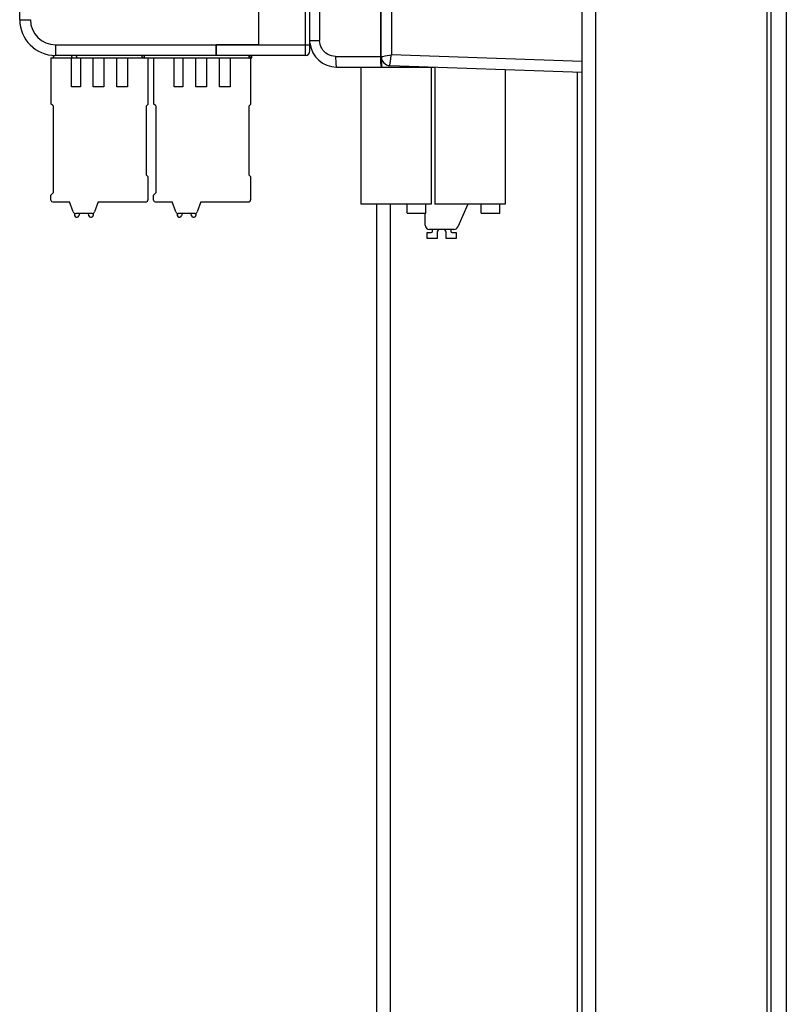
# Model space of a CAD drawing. Header units: millimetres. Extents: x 0 to 1574, y -402 to 1216.
# Tile 23 of 89: x 9 to 94, y 466 to 577. Entities that reach past the tile are written whole.
import ezdxf

# ---------------------------------------------------------------- set-up
doc = ezdxf.new("R2010")
doc.units = ezdxf.units.MM
doc.header["$LTSCALE"] = 65.395
for name, color, linetype in [('BLF_5_08HC_03_180_SN_BK_BX_AM_0', 7, 'CONTINUOUS'), ('CCDN_2_5-6-G1-216420_00_3_AM_0', 7, 'CONTINUOUS'), ('CPU_CONNECTOR-14PM_3_AM_0', 7, 'CONTINUOUS'), ('FKCN_2_5-6-ST-5_08-195840__AM_0', 7, 'CONTINUOUS'), ('MANIFOLD_SOLID_BREP_372190_AM_0', 7, 'CONTINUOUS'), ('MANIFOLD_SOLID_BREP_92894_AM_0', 7, 'CONTINUOUS'), ('OPTIONCARDS_08_00_3_AM_0', 7, 'CONTINUOUS'), ('PL_OPTIONCARD_BTM_00_3_AM_0', 7, 'CONTINUOUS'), ('PL_VFC5610_IOCAE_CONVER_3_AM_0', 7, 'CONTINUOUS'), ('SHIELDING_00_3_AM_0', 7, 'CONTINUOUS'), ('X610_37_IO_BASE-20150120_3_AM_0', 7, 'CONTINUOUS')]:
    doc.layers.add(name, color=color, linetype=linetype)

msp = doc.modelspace()

# ---------------------------------------------------------------- linework, layer by layer
at = {"layer": 'BLF_5_08HC_03_180_SN_BK_BX_AM_0', "color": 7}
for p, q in [((53.94, 553.56), (53.94, 554.9)), ((58.72, 555.9), (57.62, 553.36)), ((54.18, 552.07), (54.18, 552.72)), ((54.18, 552.72), (54.63, 552.72)), ((57.16, 553.06), (54.44, 553.06)), ((54.78, 552.87), (54.78, 553.06)), ((55.3, 552.67), (55.3, 552.07)), ((56.3, 552.07), (56.3, 552.67)), ((56.81, 553.06), (56.81, 552.87)), ((56.96, 552.72), (57.41, 552.72)), ((57.41, 552.72), (57.41, 552.07)), ((55.3, 552.07), (54.18, 552.07)), ((57.41, 552.07), (56.3, 552.07))]:
    msp.add_line(p, q, dxfattribs=at)
for centre, radius, start, end in [((54.44, 553.56), 0.5, 180, 270), ((54.63, 552.87), 0.15, 270, 360), ((55.8, 552.67), 0.5, 128.4448, 180), ((55.8, 552.67), 0.5, 0, 51.5552), ((56.96, 552.87), 0.15, 180, 270), ((57.16, 553.56), 0.5, 270, 336.45)]:
    msp.add_arc(centre, radius, start, end, dxfattribs=at)
at = {"layer": 'CCDN_2_5-6-G1-216420_00_3_AM_0', "color": 7}
for p, q in [((14.96, 572.28), (14.85, 572.56)), ((34.53, 572.28), (34.53, 572.56)), ((14.96, 572.28), (22.41, 572.28)), ((34.28, 572.28), (34.53, 572.28))]:
    msp.add_line(p, q, dxfattribs=at)
at = {"layer": 'CPU_CONNECTOR-14PM_3_AM_0', "color": 7}
for p, q in [((46.73, 571.25), (46.73, 555.9)), ((54.63, 571.25), (54.63, 555.9)), ((55.03, 571.25), (55.03, 555.9)), ((62.93, 570.97), (62.93, 555.9)), ((54.63, 555.9), (46.73, 555.9)), ((51.93, 554.9), (51.93, 555.9)), ((51.93, 554.9), (54.03, 554.9)), ((54.03, 554.9), (54.03, 555.9)), ((62.93, 555.9), (55.03, 555.9)), ((60.23, 554.9), (60.23, 555.9)), ((60.23, 554.9), (62.33, 554.9)), ((62.33, 554.9), (62.33, 555.9))]:
    msp.add_line(p, q, dxfattribs=at)
at = {"layer": 'FKCN_2_5-6-ST-5_08-195840__AM_0', "color": 7}
for p, q in [((12.34, 572.44), (12.37, 572.57)), ((14.32, 572.56), (14.32, 572.49)), ((12.02, 572.28), (12.02, 567.15)), ((12.02, 572.28), (14.96, 572.28)), ((14.32, 569.03), (14.32, 572.28)), ((15.32, 572.28), (15.32, 569.03)), ((16.76, 569.03), (16.76, 572.28)), ((17.96, 572.28), (17.96, 569.03)), ((19.41, 569.03), (19.41, 572.28)), ((20.61, 572.28), (20.61, 569.03)), ((22.92, 567.1), (22.92, 572.27)), ((23.52, 572.27), (23.52, 567.15)), ((25.82, 569.03), (25.82, 572.27)), ((26.82, 572.27), (26.82, 569.03)), ((28.26, 569.03), (28.26, 572.27)), ((29.46, 572.27), (29.46, 569.03)), ((30.91, 569.03), (30.91, 572.27)), ((32.11, 572.27), (32.11, 569.03)), ((34.42, 567.1), (34.42, 572.28)), ((15.32, 569.03), (14.32, 569.03)), ((17.96, 569.03), (16.76, 569.03)), ((20.61, 569.03), (19.41, 569.03)), ((26.82, 569.03), (25.82, 569.03)), ((29.46, 569.03), (28.26, 569.03)), ((32.11, 569.03), (30.91, 569.03)), ((12.27, 566.9), (12.02, 567.15)), ((22.92, 567.1), (22.72, 566.9)), ((23.77, 566.9), (23.52, 567.15)), ((34.42, 567.1), (34.22, 566.9)), ((12.27, 566.9), (12.27, 557.15)), ((22.72, 559.15), (22.72, 566.9)), ((23.77, 566.9), (23.77, 557.15)), ((34.22, 559.15), (34.22, 566.9)), ((22.72, 559.15), (22.92, 558.95)), ((22.92, 556.45), (22.92, 558.95)), ((34.22, 559.15), (34.42, 558.95)), ((34.42, 556.45), (34.42, 558.95)), ((12.02, 556.9), (12.27, 557.15)), ((23.52, 556.9), (23.77, 557.15)), ((12.02, 556.35), (12.02, 556.9)), ((12.22, 556.15), (14.12, 556.15)), ((14.52, 555.04), (14.12, 556.15)), ((17.32, 556.15), (16.91, 555.04)), ((17.32, 556.15), (22.62, 556.15)), ((23.52, 556.35), (23.52, 556.9)), ((23.72, 556.15), (25.62, 556.15)), ((26.02, 555.04), (25.62, 556.15)), ((28.82, 556.15), (28.41, 555.04)), ((28.82, 556.15), (34.12, 556.15)), ((14.67, 554.88), (14.67, 554.64)), ((16.63, 554.85), (14.8, 554.85)), ((15.21, 554.85), (15.15, 554.59)), ((16.28, 554.59), (16.22, 554.85)), ((16.77, 554.88), (16.77, 554.64)), ((26.17, 554.88), (26.17, 554.64)), ((28.13, 554.85), (26.3, 554.85)), ((26.71, 554.85), (26.65, 554.59)), ((27.78, 554.59), (27.72, 554.85)), ((28.27, 554.88), (28.27, 554.64)), ((14.87, 554.44), (14.96, 554.44)), ((16.47, 554.44), (16.57, 554.44)), ((26.37, 554.44), (26.46, 554.44)), ((27.97, 554.44), (28.07, 554.44))]:
    msp.add_line(p, q, dxfattribs=at)
for centre, radius, start, end in [((14.52, 572.48), 0.2, 177.5, 253.9407), ((12.15, 572.48), 0.2, 270, 347.05), ((12.22, 556.35), 0.2, 180, 270), ((22.62, 556.45), 0.3, 270, 360), ((23.72, 556.35), 0.2, 180, 270), ((34.12, 556.45), 0.3, 270, 360), ((14.8, 555.15), 0.3, 200, 270), ((16.63, 555.15), 0.3, 270, 340), ((26.3, 555.15), 0.3, 200, 270), ((28.13, 555.15), 0.3, 270, 340), ((14.87, 554.64), 0.2, 180, 270), ((14.96, 554.64), 0.2, 270, 347.5), ((16.47, 554.64), 0.2, 192.5, 270), ((16.57, 554.64), 0.2, 270, 360), ((26.37, 554.64), 0.2, 180, 270), ((26.46, 554.64), 0.2, 270, 347.5), ((27.97, 554.64), 0.2, 192.5, 270), ((28.07, 554.64), 0.2, 270, 360)]:
    msp.add_arc(centre, radius, start, end, dxfattribs=at)
at = {"layer": 'MANIFOLD_SOLID_BREP_372190_AM_0', "color": 7}
for p, q in [((73.03, 746.06), (73.03, 129.06)), ((92.21, 746.06), (92.21, 131.06)), ((71.03, 415.56), (71.03, 570.69)), ((71.53, 129.56), (71.53, 570.67)), ((48.53, 129.56), (48.53, 555.9)), ((50.03, 555.9), (50.03, 129.06))]:
    msp.add_line(p, q, dxfattribs=at)
at = {"layer": 'MANIFOLD_SOLID_BREP_92894_AM_0', "color": 7}
for p, q in [((94.41, 730.81), (94.41, 151.06)), ((92.71, 151.06), (92.71, 730.06))]:
    msp.add_line(p, q, dxfattribs=at)
at = {"layer": 'OPTIONCARDS_08_00_3_AM_0', "color": 7}
for p, q in [((35.28, 660.58), (35.28, 573.76)), ((8.53, 576.56), (8.53, 617.23)), ((8.53, 576.56), (9.73, 576.56)), ((12.53, 573.76), (12.53, 572.56)), ((12.53, 573.76), (30.53, 573.76)), ((30.53, 572.56), (30.53, 573.76)), ((35.28, 573.76), (30.53, 573.76)), ((30.53, 572.56), (12.53, 572.56))]:
    msp.add_line(p, q, dxfattribs=at)
for radius, end in [(4, 270), (2.8, 269.9995)]:
    msp.add_arc((12.53, 576.56), radius, 180, end, dxfattribs=at)
at = {"layer": 'PL_OPTIONCARD_BTM_00_3_AM_0', "color": 7}
for p, q in [((35.28, 660.58), (35.28, 573.76)), ((40.53, 572.56), (40.53, 617.93)), ((41.03, 573.06), (41.03, 617.93)), ((30.53, 573.76), (30.53, 572.56)), ((30.53, 573.76), (35.28, 573.76)), ((35.28, 573.76), (41.03, 573.76)), ((40.53, 572.56), (30.53, 572.56))]:
    msp.add_line(p, q, dxfattribs=at)
msp.add_arc((40.53, 573.06), 0.5, 270, 360, dxfattribs=at)
at = {"layer": 'PL_VFC5610_IOCAE_CONVER_3_AM_0', "color": 7}
for p, q in [((48.98, 572.45), (48.98, 619.91)), ((42.12, 615.73), (42.12, 574.25)), ((41.03, 574.25), (42.12, 574.25)), ((43.92, 572.45), (49.03, 572.45)), ((48.98, 572.29), (48.98, 572.45)), ((49.11, 571.5), (49.11, 572.02)), ((44.03, 571.25), (54.92, 571.25))]:
    msp.add_line(p, q, dxfattribs=at)
for points in [[(43.92, 572.45), (43.67, 572.47), (43.44, 572.52), (43.22, 572.59), (43.01, 572.7), (42.81, 572.83), (42.64, 572.99), (42.49, 573.16), (42.36, 573.36), (42.26, 573.57), (42.18, 573.79), (42.14, 574.02), (42.12, 574.25)], [(43.92, 572.45), (43.92, 572.29), (43.92, 572.14), (43.93, 572), (43.93, 571.86), (43.94, 571.73), (43.95, 571.62), (43.96, 571.51), (43.97, 571.42), (43.98, 571.35), (44, 571.3), (44.01, 571.26), (44.03, 571.25)], [(49, 571.84), (48.99, 571.98), (48.99, 572.13), (48.98, 572.29)], [(49.09, 571.25), (49.07, 571.26), (49.06, 571.29), (49.05, 571.34), (49.03, 571.41), (49.02, 571.49), (49.01, 571.59), (49, 571.71), (49, 571.84)], [(49.09, 571.25), (49.1, 571.26), (49.1, 571.29), (49.1, 571.34), (49.1, 571.41), (49.11, 571.5)]]:
    msp.add_lwpolyline(points, dxfattribs=at)
msp.add_arc((44.03, 574.25), 3, 186.3879, 270, dxfattribs=at)
at = {"layer": 'SHIELDING_00_3_AM_0', "color": 7}
for p, q in [((22.48, 572.56), (22.48, 572.27)), ((34.23, 572.27), (34.23, 572.56)), ((34.23, 572.27), (22.48, 572.27))]:
    msp.add_line(p, q, dxfattribs=at)
for centre, radius, start, end in [((22.48, 572.57), 0.3, 182.2413, 270), ((22.48, 572.57), 0.1, 186.6317, 261.5417), ((34.23, 572.57), 0.3, 270, 357.5004), ((34.23, 572.57), 0.1, 270, 352.4689)]:
    msp.add_arc(centre, radius, start, end, dxfattribs=at)
at = {"layer": 'X610_37_IO_BASE-20150120_3_AM_0', "color": 7}
for p, q in [((71.53, 570.67), (71.53, 747.06)), ((49.03, 572.43), (49.03, 745.86)), ((49.19, 572.45), (49.48, 572.5)), ((49.48, 572.5), (50.18, 572.62)), ((71.53, 571.87), (50.18, 572.62)), ((49.06, 572.43), (49.09, 572.44)), ((49.09, 572.44), (49.19, 572.45)), ((49.99, 571.42), (71.53, 570.67))]:
    msp.add_line(p, q, dxfattribs=at)
for points in [[(50.23, 747.06), (50.22, 747.05), (50.21, 747.02), (50.21, 746.97), (50.2, 746.9), (50.2, 746.81), (50.2, 746.71), (50.19, 746.59), (50.19, 746.46), (50.19, 746.32), (50.18, 746.17), (50.18, 746.01), (50.18, 572.62)], [(49.99, 571.42), (49.99, 571.43), (49.99, 571.46), (49.99, 571.51), (50, 571.58), (50.02, 571.67), (50.03, 571.77), (50.05, 571.89), (50.07, 572.02), (50.1, 572.16), (50.12, 572.3), (50.15, 572.46), (50.18, 572.62)], [(49.03, 572.42), (49.03, 572.42), (49.03, 572.42), (49.04, 572.43), (49.04, 572.43), (49.06, 572.43)]]:
    msp.add_lwpolyline(points, dxfattribs=at)
msp.add_arc((50.03, 572.42), 1, 179.9889, 268.438, dxfattribs=at)

doc.saveas('drawing.dxf')
